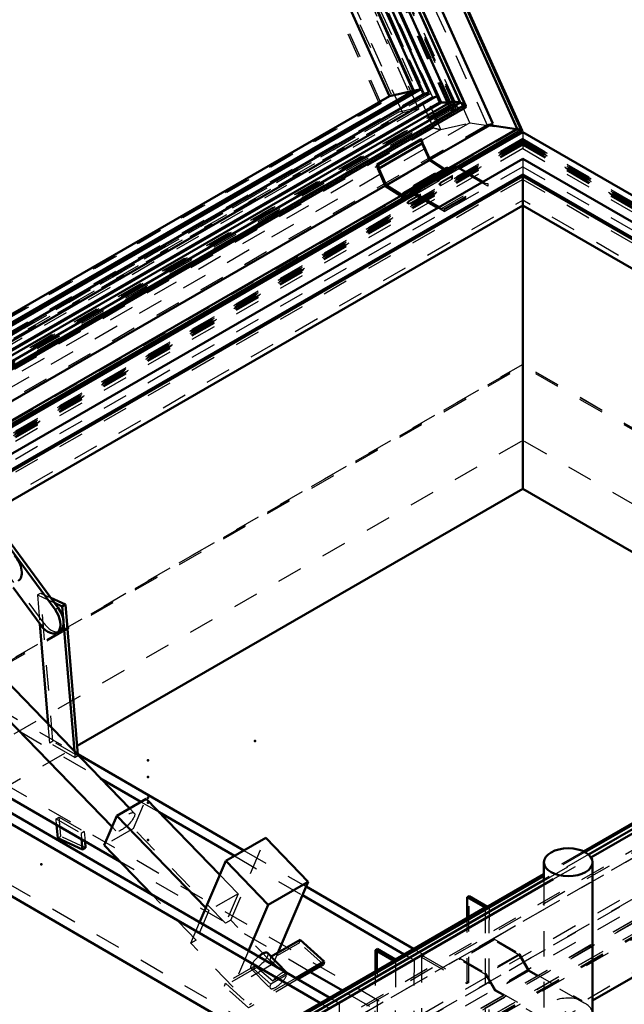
# Model space of a CAD drawing. Header units: millimetres. Extents: x 0 to 428, y 0 to 298.
# Tile 40 of 43: x 344 to 368, y 138 to 176. Entities that reach past the tile are written whole.
import ezdxf

# ---------------------------------------------------------------- set-up
doc = ezdxf.new("R2010")
doc.units = ezdxf.units.MM
doc.linetypes.add('Dashed', pattern=[2, 1, -1])
for name, color, linetype, lineweight in [('am_0', 7, 'Continuous', 50), ('am_12', 3, 'Continuous', 25), ('am_3', 6, 'Dashed', 25), ('am_6', 2, 'Continuous', 35), ('am_9', 7, 'Continuous', 50)]:
    doc.layers.add(name, color=color, linetype=linetype, lineweight=lineweight)

# ---------------------------------------------------------------- blocks, each defined once
blk = doc.blocks.new('93_FGS30012024025O110U_0_in_120240C2125Y1N4N_300Op0__1203')
at = {"layer": 'am_0'}
for p, q in [((339.072, 161.621), (345.364, 153.065)), ((339.195, 161.692), (345.487, 153.136)), ((344.814, 152.445), (343.717, 153.937)), ((345.198, 153.528), (345.773, 153.263)), ((345.34, 153.336), (345.65, 153.192)), ((345.65, 153.192), (345.773, 153.263)), ((345.65, 153.192), (346.123, 147.501)), ((345.773, 153.263), (346.263, 147.356)), ((345.096, 148.562), (344.769, 152.506)), ((345.436, 152.154), (345.558, 152.225)), ((348.294, 145.258), (342.243, 151.51)), ((342.432, 149.868), (347.602, 144.527)), ((335.803, 149.186), (355.787, 137.599)), ((346.261, 147.378), (352.782, 143.597)), ((353.34, 136.187), (335.797, 146.358)), ((347.156, 146.434), (348.74, 145.515)), ((347.913, 143.163), (342.74, 146.163)), ((342.79, 145.561), (356.155, 137.812)), ((348.941, 145.632), (347.788, 144.966)), ((348.941, 145.632), (351.838, 142.638)), ((349.454, 145.101), (352.414, 143.385)), ((347.293, 143.804), (347.788, 144.966)), ((347.788, 144.966), (351.289, 141.349)), ((345.468, 144.086), (345.425, 144.606)), ((346.444, 143.636), (345.468, 144.086)), ((346.41, 144.035), (346.444, 143.636)), ((346.545, 143.956), (346.566, 143.706)), ((353.642, 144.093), (352.072, 143.188)), ((353.642, 144.093), (355.306, 142.373)), ((346.444, 143.636), (346.566, 143.706)), ((349.177, 141.857), (347.293, 143.804)), ((351.045, 140.775), (352.072, 143.188)), ((352.072, 143.188), (353.737, 141.468)), ((355.306, 142.373), (353.737, 141.468)), ((355.306, 142.373), (354.118, 139.583)), ((355.224, 142.181), (359.449, 139.731)), ((355.079, 141.84), (359.082, 139.519)), ((361.551, 140.944), (361.552, 141.768)), ((361.626, 141.81), (361.552, 141.768)), ((361.552, 141.768), (362.263, 141.356)), ((362.352, 141.389), (361.626, 141.81)), ((353.737, 141.468), (352.967, 139.66)), ((362.263, 141.356), (358.733, 139.317)), ((354.996, 140.09), (353.856, 139.431)), ((354.996, 140.09), (355.939, 139.235)), ((357.946, 138.846), (357.948, 139.687)), ((358.022, 139.73), (357.948, 139.687)), ((357.948, 139.687), (358.674, 139.266)), ((358.733, 139.317), (358.022, 139.73)), ((354.461, 138.812), (353.713, 139.577)), ((355.939, 139.235), (354.817, 138.587)), ((355.906, 139.118), (354.901, 138.538)), ((355.939, 139.235), (355.906, 139.118)), ((354.468, 138.79), (354.473, 138.793)), ((356.65, 138.098), (355.397, 138.824))]:
    blk.add_line(p, q, dxfattribs=at)
blk.add_lwpolyline([(353.359, 139.433), (353.388, 139.457), (353.418, 139.479), (353.447, 139.5), (353.476, 139.52), (353.504, 139.537), (353.531, 139.552), (353.558, 139.565), (353.583, 139.576), (353.606, 139.584), (353.628, 139.59), (353.648, 139.593), (353.666, 139.594), (353.682, 139.593), (353.696, 139.589), (353.707, 139.582), (353.713, 139.577)], dxfattribs=at)
for centre, major_axis, ratio, start_param, end_param in [((343.57, 154.79), (0.347, -0.601), 0.577382, 6.283185, 8.21491), ((345.089, 152.755), (0.347, -0.601), 0.577382, 4.902275, 8.043867), ((345.212, 152.826), (0.347, -0.601), 0.577382, 0, 1.760682), ((354.14, 138.499), (0.321, 0.314), 0.330889, 6.132057, 6.66261)]:
    blk.add_ellipse(centre, major_axis=major_axis, ratio=ratio, start_param=start_param, end_param=end_param, dxfattribs=at)
at = {"layer": 'am_12'}
blk.add_line((345.364, 153.065), (345.487, 153.136), dxfattribs=at)
at = {"layer": 'am_3'}
for p, q in [((344.937, 152.516), (339.254, 160.244)), ((344.675, 153.642), (344.797, 153.713)), ((344.675, 153.642), (344.769, 152.506)), ((344.675, 153.642), (345.34, 153.336)), ((345.281, 147.89), (344.797, 153.713)), ((344.797, 153.713), (345.198, 153.528)), ((344.814, 152.445), (344.937, 152.516)), ((343.028, 149.252), (346.261, 147.378)), ((345.158, 147.819), (345.096, 148.562)), ((359.827, 136.681), (339.475, 148.481)), ((343.967, 148.283), (347.156, 146.434)), ((345.281, 147.89), (345.158, 147.819)), ((346.144, 147.247), (345.158, 147.819)), ((346.266, 147.318), (345.281, 147.89)), ((346.123, 147.501), (346.144, 147.247)), ((346.144, 147.247), (346.266, 147.318)), ((346.263, 147.356), (346.266, 147.318)), ((356.517, 134.77), (336.165, 146.571)), ((348.446, 144.469), (348.941, 145.632)), ((348.74, 145.515), (349.454, 145.101)), ((348.478, 145.067), (348.294, 145.258)), ((345.405, 144.845), (345.527, 144.915)), ((345.405, 144.845), (346.391, 144.273)), ((345.425, 144.606), (345.405, 144.845)), ((345.59, 144.156), (345.527, 144.915)), ((345.527, 144.915), (346.513, 144.344)), ((346.513, 144.344), (346.391, 144.273)), ((346.513, 144.344), (346.545, 143.956)), ((348.446, 144.469), (347.293, 143.804)), ((347.602, 144.527), (347.756, 144.368)), ((352.056, 140.739), (348.446, 144.469)), ((345.468, 144.086), (345.59, 144.156)), ((346.566, 143.706), (345.59, 144.156)), ((346.391, 144.273), (346.41, 144.035)), ((352.264, 140.86), (353.642, 144.093)), ((352.782, 143.597), (355.224, 142.181)), ((355.397, 138.824), (347.913, 143.163)), ((352.414, 143.385), (355.079, 141.84)), ((351.838, 142.638), (352.551, 141.902)), ((350.903, 140.074), (349.177, 141.857)), ((352.551, 141.902), (351.399, 141.237)), ((352.551, 141.902), (352.056, 140.739)), ((361.619, 138.417), (361.626, 141.81)), ((351.399, 141.237), (350.903, 140.074)), ((351.289, 141.349), (351.399, 141.237)), ((358.733, 139.232), (362.41, 141.355)), ((362.263, 141.356), (362.252, 135.275)), ((362.41, 141.355), (362.352, 141.389)), ((362.41, 141.355), (362.399, 135.275)), ((352.264, 140.86), (352.056, 140.739)), ((353.929, 139.14), (352.264, 140.86)), ((361.546, 138.374), (361.551, 140.944)), ((350.695, 139.954), (351.045, 140.775)), ((350.903, 140.074), (350.695, 139.954)), ((354.962, 139.973), (354.996, 140.09)), ((352.36, 138.234), (350.695, 139.954)), ((352.967, 139.66), (352.36, 138.234)), ((354.962, 139.973), (353.807, 139.306)), ((355.906, 139.118), (354.962, 139.973)), ((358.022, 139.73), (358.015, 136.336)), ((359.449, 139.731), (359.833, 139.509)), ((353.807, 139.306), (354.467, 138.708)), ((353.856, 139.431), (353.829, 139.416)), ((354.473, 138.793), (353.829, 139.416)), ((354.118, 139.583), (353.929, 139.14)), ((358.674, 139.266), (358.733, 139.232)), ((358.733, 139.317), (358.721, 133.237)), ((359.082, 139.519), (359.465, 139.297)), ((359.465, 139.297), (359.46, 136.469)), ((359.465, 139.297), (359.833, 139.509)), ((359.759, 139.41), (359.754, 136.723)), ((359.833, 139.452), (359.759, 139.41)), ((359.759, 139.41), (361.546, 138.374)), ((359.833, 139.509), (359.833, 139.452)), ((359.833, 139.452), (361.619, 138.417)), ((353.175, 138.941), (352.02, 138.274)), ((353.221, 139.065), (352.054, 138.391)), ((353.929, 139.14), (352.36, 138.234)), ((353.068, 138.953), (353.819, 138.185)), ((353.835, 138.343), (353.175, 138.941)), ((353.221, 139.065), (353.918, 138.473)), ((358.733, 139.232), (358.721, 133.152)), ((354.901, 138.538), (352.963, 137.42)), ((354.817, 138.587), (352.997, 137.536)), ((354.467, 138.708), (353.835, 138.343)), ((353.918, 138.473), (354.468, 138.79)), ((357.942, 136.294), (357.946, 138.846)), ((352.02, 138.274), (352.054, 138.391)), ((352.963, 137.42), (352.02, 138.274)), ((352.054, 138.391), (352.997, 137.536)), ((361.619, 138.417), (361.546, 138.374)), ((356.155, 137.812), (356.523, 137.598)), ((359.46, 136.469), (356.65, 138.098)), ((355.787, 137.599), (356.155, 137.386)), ((356.523, 137.598), (356.155, 137.386)), ((356.523, 137.598), (356.517, 134.77))]:
    blk.add_line(p, q, dxfattribs=at)
for points in [[(353.057, 138.971), (353.054, 138.984), (353.053, 139.001), (353.054, 139.019), (353.058, 139.039), (353.065, 139.06), (353.074, 139.083), (353.086, 139.108), (353.099, 139.134), (353.116, 139.161), (353.134, 139.188), (353.154, 139.217), (353.176, 139.245), (353.199, 139.274), (353.224, 139.302), (353.25, 139.331), (353.278, 139.359), (353.306, 139.386), (353.335, 139.412), (353.359, 139.433)], [(353.713, 139.577), (353.721, 139.567), (353.726, 139.554), (353.728, 139.54), (353.728, 139.523), (353.726, 139.504), (353.721, 139.483), (353.713, 139.461), (353.703, 139.437), (353.691, 139.412), (353.676, 139.386), (353.659, 139.359), (353.64, 139.331), (353.619, 139.302), (353.597, 139.274), (353.573, 139.245), (353.547, 139.217), (353.52, 139.188), (353.493, 139.161), (353.464, 139.134), (353.435, 139.108), (353.406, 139.083), (353.376, 139.06), (353.347, 139.039), (353.318, 139.019), (353.289, 139.001), (353.274, 138.992)], [(353.829, 139.416), (353.828, 139.394), (353.825, 139.37), (353.819, 139.345), (353.811, 139.319), (353.807, 139.306)], [(353.068, 138.953), (353.061, 138.963), (353.057, 138.971)], [(353.274, 138.992), (353.247, 138.977), (353.221, 138.964), (353.196, 138.953), (353.173, 138.945), (353.151, 138.94), (353.131, 138.937), (353.113, 138.936), (353.097, 138.938), (353.084, 138.942), (353.073, 138.949), (353.068, 138.953)], [(353.175, 138.941), (353.182, 138.967), (353.19, 138.994), (353.201, 139.022), (353.214, 139.051), (353.221, 139.065)]]:
    blk.add_lwpolyline(points, dxfattribs=at)
for centre, major_axis, ratio, start_param, end_param in [((345.212, 152.826), (0.347, -0.601), 0.577382, 4.902275, 6.283185), ((354.14, 138.499), (0.321, 0.314), 0.330889, 2.38525, 5.72274), ((354.14, 138.499), (0.321, 0.314), 0.330889, 0.379425, 1.975933)]:
    blk.add_ellipse(centre, major_axis=major_axis, ratio=ratio, start_param=start_param, end_param=end_param, dxfattribs=at)
blk.add_ellipse((348.117, 144.718), major_axis=(0.361, 0.35), ratio=0.325058, dxfattribs=at)
at = {"layer": 'am_6'}
for tag, p, flags in [('NB', (367.41, 175.283), 8), ('NN', (367.41, 174.783), 8), ('NT', (367.41, 174.283), 8), ('NBSYN', (367.41, 173.783), 8), ('LINA', (367.41, 173.283), 8), ('CATALOG', (367.41, 172.783), 8), ('IDNR', (367.41, 172.283), 8), ('PN', (367.41, 171.783), 8), ('LODLEVEL', (367.41, 171.283), 8), ('L', (367.41, 170.783), 8), ('W', (367.41, 170.283), 8), ('DP', (367.41, 169.783), 8), ('OP', (367.41, 169.283), 8), ('OC', (367.41, 168.783), 8), ('BA', (367.41, 168.283), 8), ('ExcludeFromBOM', (367.41, 167.283), 8), ('PSOL_0', (367.41, 166.783), 9), ('PSOL_1', (367.41, 166.283), 9), ('PSOL_2', (367.41, 165.783), 9), ('PSOL_3', (367.41, 165.283), 9)]:
    blk.add_attdef(tag, p, '', height=0.5, dxfattribs=dict(at, flags=flags))
blk = doc.blocks.new('96_FGS300120240133U_0_in_120240C2125Y1N4N_300Op0__1203')
at = {"layer": 'am_0'}
for p, q in [((364.569, 143.137), (364.569, 142.434)), ((366.476, 137.191), (366.476, 143.137))]:
    blk.add_line(p, q, dxfattribs=at)
blk.add_ellipse((365.522, 143.137), major_axis=(0.954, 0), ratio=0.577288, dxfattribs=at)
blk.add_ellipse((365.522, 137.191), major_axis=(0.954, 0), ratio=0.577288, start_param=3.977182, end_param=6.283185, dxfattribs=at)
at = {"layer": 'am_3'}
for p, q in [((364.569, 142.434), (364.569, 137.248)), ((362.593, 140.127), (361.269, 139.363)), ((362.593, 140.071), (361.269, 139.306)), ((362.593, 140.071), (362.593, 140.127)), ((362.593, 140.127), (363.615, 139.538)), ((363.594, 139.493), (362.593, 140.071)), ((361.269, 139.363), (362.291, 138.773)), ((361.269, 139.306), (361.269, 139.363)), ((362.27, 138.729), (361.269, 139.306)), ((363.594, 139.493), (362.27, 138.729)), ((363.615, 139.538), (362.291, 138.773)), ((363.962, 138.856), (363.594, 139.493)), ((363.615, 139.538), (363.982, 138.901)), ((363.982, 138.901), (362.658, 138.136)), ((363.982, 138.901), (366.056, 137.704)), ((362.638, 138.092), (362.27, 138.729)), ((362.291, 138.773), (362.658, 138.136)), ((363.962, 138.856), (362.638, 138.092)), ((366.056, 137.647), (363.962, 138.856)), ((362.658, 138.136), (364.732, 136.939)), ((364.732, 136.883), (362.638, 138.092)), ((366.056, 137.647), (366.056, 137.704)), ((364.732, 136.883), (364.732, 136.939))]:
    blk.add_line(p, q, dxfattribs=at)
for centre, major_axis, start_param, end_param in [((365.522, 137.248), (-0.954, 0), 4.117973, 6.877601), ((365.522, 137.191), (0.954, 0), 0, 0.976381), ((365.522, 137.191), (0.954, 0), 3.736008, 3.977182)]:
    blk.add_ellipse(centre, major_axis=major_axis, ratio=0.577288, start_param=start_param, end_param=end_param, dxfattribs=at)
at = {"layer": 'am_6'}
for tag, p, flags in [('NB', (371.476, 143.687), 8), ('NN', (371.476, 143.187), 8), ('NT', (371.476, 142.687), 8), ('NBSYN', (371.476, 142.187), 8), ('LINA', (371.476, 141.687), 8), ('CATALOG', (371.476, 141.187), 8), ('IDNR', (371.476, 140.687), 8), ('PN', (371.476, 140.187), 8), ('LODLEVEL', (371.476, 139.687), 8), ('L', (371.476, 139.187), 8), ('W', (371.476, 138.687), 8), ('PPATH', (371.476, 138.187), 8), ('ExcludeFromBOM', (371.476, 137.187), 8), ('PSOL_0', (371.476, 136.687), 9), ('PSOL_1', (371.476, 136.187), 9), ('PSOL_2', (371.476, 135.687), 9)]:
    blk.add_attdef(tag, p, '', height=0.5, dxfattribs=dict(at, flags=flags))
blk = doc.blocks.new('99_Flat_Glass_Skylight_300120240_13_0_in_120240C2125Y1N4N_300Op0__1203')
at = {"layer": 'am_0'}
for p, q in [((396.003, 160.58), (366.315, 143.442)), ((366.415, 143.33), (396.15, 160.495)), ((366.476, 137.702), (396.15, 154.833)), ((364.787, 142.56), (335.1, 125.422)), ((335.2, 125.31), (364.936, 142.476))]:
    blk.add_line(p, q, dxfattribs=at)
at = {"layer": 'am_3'}
for p, q in [((396.599, 155.262), (334.317, 119.307)), ((366.315, 143.442), (364.787, 142.56)), ((364.936, 142.476), (366.415, 143.33)), ((364.936, 136.813), (366.476, 137.702))]:
    blk.add_line(p, q, dxfattribs=at)
at = {"layer": 'am_6'}
for tag, p, flags in [('NB', (401.903, 172.974), 8), ('NN', (401.903, 172.474), 8), ('NT', (401.903, 171.974), 8), ('NBSYN', (401.903, 171.474), 8), ('LINA', (401.903, 170.974), 8), ('CATALOG', (401.903, 170.474), 8), ('IDNR', (401.903, 169.974), 8), ('PN', (401.903, 169.474), 8), ('LODLEVEL', (401.903, 168.974), 8), ('L', (401.903, 168.474), 8), ('W', (401.903, 167.974), 8), ('PPATH', (401.903, 167.474), 8), ('ExcludeFromBOM', (401.903, 166.474), 8), ('PSOL_0', (401.903, 165.974), 9), ('PSOL_1', (401.903, 165.474), 9), ('PSOL_2', (401.903, 164.974), 9)]:
    blk.add_attdef(tag, p, '', height=0.5, dxfattribs=dict(at, flags=flags))
blk = doc.blocks.new('101_Flat_Glass_Skylight_300120240_6_0_in_120240C2125Y1N4N_300Op0__1203')
at = {"layer": 'am_0'}
for p, q in [((361.5, 172.854), (346.446, 206.373)), ((360.882, 172.987), (346.141, 205.808)), ((361.275, 172.981), (346.414, 206.07)), ((361.401, 173.054), (346.539, 206.142)), ((360.53, 172.985), (345.861, 205.646)), ((360.53, 172.985), (339.723, 160.974)), ((360.895, 172.995), (339.827, 160.833)), ((361.275, 172.981), (339.947, 160.669)), ((360.879, 172.986), (360.53, 172.985)), ((361.474, 172.891), (361.4, 173.058)), ((361.401, 173.054), (361.4, 173.058)), ((361.472, 172.894), (340.051, 160.527)), ((340.105, 160.454), (361.481, 172.794)), ((361.474, 172.891), (361.472, 172.894))]:
    blk.add_line(p, q, dxfattribs=at)
for points in [[(361.275, 172.981), (361.23, 172.991), (361.186, 172.999), (361.144, 173.006), (361.104, 173.011), (361.066, 173.014), (361.031, 173.016), (360.999, 173.016), (360.97, 173.014), (360.944, 173.011), (360.922, 173.006), (360.904, 172.999), (360.889, 172.991), (360.883, 172.986)], [(361.472, 172.894), (361.467, 172.899), (361.46, 172.905), (361.452, 172.91), (361.442, 172.916), (361.432, 172.922), (361.422, 172.928), (361.41, 172.934), (361.397, 172.94), (361.384, 172.946), (361.371, 172.951), (361.357, 172.957), (361.342, 172.962), (361.328, 172.967), (361.313, 172.971), (361.299, 172.975), (361.284, 172.979), (361.275, 172.981)], [(361.474, 172.891), (361.488, 172.875), (361.498, 172.859), (361.5, 172.854)], [(361.5, 172.854), (361.505, 172.84), (361.506, 172.827), (361.502, 172.815), (361.494, 172.804), (361.483, 172.795), (361.481, 172.794)]]:
    blk.add_lwpolyline(points, dxfattribs=at)
at = {"layer": 'am_3'}
for p, q in [((361.124, 172.802), (346.107, 206.236)), ((360.824, 172.854), (345.938, 205.997)), ((360.944, 172.882), (346.059, 206.025)), ((360.883, 172.986), (305.73, 141.147)), ((360.883, 172.986), (360.879, 172.986)), ((360.883, 172.986), (360.882, 172.987)), ((360.824, 172.854), (305.45, 140.888)), ((361.124, 172.802), (305.522, 140.704)), ((360.944, 172.882), (305.571, 140.916)), ((360.824, 172.854), (360.944, 172.882))]:
    blk.add_line(p, q, dxfattribs=at)
blk.add_lwpolyline([(361.481, 172.794), (361.465, 172.786), (361.445, 172.78), (361.421, 172.776), (361.394, 172.773), (361.363, 172.773), (361.33, 172.773), (361.293, 172.776), (361.254, 172.78), (361.213, 172.786), (361.17, 172.793), (361.126, 172.802), (361.124, 172.802)], dxfattribs=at)
at = {"layer": 'am_6'}
for tag, p, flags in [('NB', (366.506, 206.448), 8), ('NN', (366.506, 205.948), 8), ('NT', (366.506, 205.448), 8), ('NBSYN', (366.506, 204.948), 8), ('LINA', (366.506, 204.448), 8), ('CATALOG', (366.506, 203.948), 8), ('IDNR', (366.506, 203.448), 8), ('PN', (366.506, 202.948), 8), ('LODLEVEL', (366.506, 202.448), 8), ('L', (366.506, 201.948), 8), ('W', (366.506, 201.448), 8), ('PPATH', (366.506, 200.948), 8), ('ExcludeFromBOM', (366.506, 199.948), 8), ('PSOL_0', (366.506, 199.448), 9), ('PSOL_1', (366.506, 198.948), 9), ('PSOL_2', (366.506, 198.448), 9)]:
    blk.add_attdef(tag, p, '', height=0.5, dxfattribs=dict(at, flags=flags))
blk = doc.blocks.new('102_Flat_Glass_Skylight_300120240_12_0_in_120240C2125Y1N4N_300Op0__1203')
at = {"layer": 'am_0'}
for p, q in [((360.368, 173.253), (346.027, 205.185)), ((360.051, 173.395), (345.941, 204.811)), ((360.051, 173.395), (339.369, 161.455)), ((360.051, 173.395), (360.012, 173.386)), ((360.368, 173.253), (339.536, 161.227))]:
    blk.add_line(p, q, dxfattribs=at)
at = {"layer": 'am_3'}
for p, q in [((360.186, 173.211), (345.844, 205.142)), ((359.869, 173.352), (345.758, 204.769)), ((359.869, 173.352), (305.847, 142.166)), ((360.012, 173.386), (359.869, 173.352)), ((360.186, 173.211), (305.761, 141.792)), ((360.186, 173.211), (360.368, 173.253))]:
    blk.add_line(p, q, dxfattribs=at)
at = {"layer": 'am_6'}
for tag, p, flags in [('NB', (365.368, 205.185), 8), ('NN', (365.368, 204.685), 8), ('NT', (365.368, 204.185), 8), ('NBSYN', (365.368, 203.685), 8), ('LINA', (365.368, 203.185), 8), ('CATALOG', (365.368, 202.685), 8), ('IDNR', (365.368, 202.185), 8), ('PN', (365.368, 201.685), 8), ('LODLEVEL', (365.368, 201.185), 8), ('L', (365.368, 200.685), 8), ('W', (365.368, 200.185), 8), ('PPATH', (365.368, 199.685), 8), ('ExcludeFromBOM', (365.368, 198.685), 8), ('PSOL_0', (365.368, 198.185), 9), ('PSOL_1', (365.368, 197.685), 9), ('PSOL_2', (365.368, 197.185), 9)]:
    blk.add_attdef(tag, p, '', height=0.5, dxfattribs=dict(at, flags=flags))
blk = doc.blocks.new('103_Flat_Glass_Skylight_300120240_5_0_in_120240C2125Y1N4N_300Op0__1203')
at = {"layer": 'am_0'}
for p, q in [((359.453, 173.444), (345.58, 204.332)), ((359.735, 173.509), (345.827, 204.475)), ((359.453, 173.444), (339.16, 161.729)), ((359.735, 173.509), (339.216, 161.663)), ((359.735, 173.509), (359.453, 173.444))]:
    blk.add_line(p, q, dxfattribs=at)
at = {"layer": 'am_3'}
for p, q in [((359.839, 173.272), (345.649, 204.864)), ((360.121, 173.337), (345.931, 204.93)), ((360.121, 173.337), (305.96, 142.071)), ((359.839, 173.272), (360.121, 173.337)), ((359.839, 173.272), (305.679, 142.006))]:
    blk.add_line(p, q, dxfattribs=at)
at = {"layer": 'am_6'}
for tag, p, flags in [('NB', (365.121, 204.93), 8), ('NN', (365.121, 204.43), 8), ('NT', (365.121, 203.93), 8), ('NBSYN', (365.121, 203.43), 8), ('LINA', (365.121, 202.93), 8), ('CATALOG', (365.121, 202.43), 8), ('IDNR', (365.121, 201.93), 8), ('PN', (365.121, 201.43), 8), ('LODLEVEL', (365.121, 200.93), 8), ('L', (365.121, 200.43), 8), ('W', (365.121, 199.93), 8), ('PPATH', (365.121, 199.43), 8), ('ExcludeFromBOM', (365.121, 198.43), 8), ('PSOL_0', (365.121, 197.93), 9), ('PSOL_1', (365.121, 197.43), 9), ('PSOL_2', (365.121, 196.93), 9)]:
    blk.add_attdef(tag, p, '', height=0.5, dxfattribs=dict(at, flags=flags))
blk = doc.blocks.new('104_FGS3001202402O4U_0_in_120240C2125Y1N4N_300Op0__1203')
at = {"layer": 'am_3'}
for p, q in [((344.23, 205.246), (358.884, 172.621)), ((344.888, 205.399), (359.541, 172.773)), ((358.884, 172.621), (303.914, 140.888)), ((359.541, 172.773), (304.572, 141.04)), ((358.884, 172.621), (359.541, 172.773))]:
    blk.add_line(p, q, dxfattribs=at)
at = {"layer": 'am_6'}
for tag, p, flags in [('NB', (364.541, 205.399), 8), ('NN', (364.541, 204.899), 8), ('NT', (364.541, 204.399), 8), ('NBSYN', (364.541, 203.899), 8), ('LINA', (364.541, 203.399), 8), ('CATALOG', (364.541, 202.899), 8), ('IDNR', (364.541, 202.399), 8), ('PN', (364.541, 201.899), 8), ('LODLEVEL', (364.541, 201.399), 8), ('L', (364.541, 200.899), 8), ('W', (364.541, 200.399), 8), ('TG', (364.541, 199.899), 8), ('TG1', (364.541, 199.399), 8), ('OC', (364.541, 198.899), 8), ('PPATH', (364.541, 198.399), 8), ('ExcludeFromBOM', (364.541, 197.399), 8), ('PSOL_0', (364.541, 196.899), 9), ('PSOL_1', (364.541, 196.399), 9), ('PSOL_2', (364.541, 195.899), 9), ('PSOL_3', (364.541, 195.399), 9)]:
    blk.add_attdef(tag, p, '', height=0.5, dxfattribs=dict(at, flags=flags))
blk = doc.blocks.new('105_FGS30012024025O33U_0_in_120240C2125Y1N4N_300Op0__1203')
at = {"layer": 'am_0'}
for p, q in [((363.716, 171.886), (347.065, 208.959)), ((363.515, 171.953), (346.986, 208.755)), ((362.555, 172.166), (346.495, 207.923)), ((360.513, 172.993), (345.854, 205.631)), ((359.434, 173.452), (345.567, 204.325)), ((358.5, 173.236), (344.749, 203.853)), ((359.434, 173.452), (339.149, 161.742)), ((359.434, 173.452), (358.5, 173.236)), ((358.5, 173.236), (338.954, 161.953)), ((360.483, 172.986), (339.709, 160.993)), ((360.513, 172.993), (339.714, 160.986)), ((360.483, 172.986), (360.364, 173.251)), ((360.513, 172.993), (360.483, 172.986)), ((362.555, 172.166), (360.089, 170.743)), ((363.515, 171.953), (360.828, 170.402)), ((361.199, 170.429), (363.714, 171.88)), ((363.488, 171.938), (362.439, 172.099)), ((363.653, 171.918), (363.515, 171.953)), ((358.01, 170.553), (359.726, 171.543)), ((358.058, 170.538), (359.774, 171.529)), ((358.084, 170.397), (359.8, 171.388)), ((359.726, 171.543), (359.774, 171.529)), ((359.774, 171.529), (359.8, 171.388)), ((359.8, 171.388), (360.092, 170.737)), ((358.376, 169.746), (360.092, 170.737)), ((360.092, 170.737), (360.667, 170.365)), ((358.01, 170.553), (358.058, 170.538)), ((358.038, 170.4), (358.01, 170.553)), ((358.349, 169.706), (358.038, 170.4)), ((358.058, 170.538), (358.084, 170.397)), ((358.084, 170.397), (358.376, 169.746)), ((360.755, 170.416), (360.363, 170.189)), ((360.426, 170.116), (360.433, 170.12)), ((358.338, 169.732), (340.749, 159.578)), ((359.094, 169.224), (358.349, 169.706)), ((358.376, 169.746), (359.097, 169.279)), ((359.431, 169.651), (359.039, 169.425)), ((359.446, 169.657), (359.48, 169.676)), ((358.95, 169.317), (341.145, 159.039)), ((341.242, 158.908), (359.103, 169.219)), ((359.064, 169.329), (359.017, 169.342)), ((359.064, 169.329), (359.109, 169.355)), ((359.16, 169.215), (359.261, 169.273))]:
    blk.add_line(p, q, dxfattribs=at)
for points in [[(363.716, 171.886), (363.715, 171.888), (363.714, 171.89), (363.712, 171.891), (363.71, 171.893), (363.708, 171.895), (363.705, 171.897), (363.702, 171.899), (363.698, 171.901), (363.695, 171.903), (363.691, 171.905), (363.687, 171.907), (363.682, 171.908), (363.678, 171.91), (363.673, 171.912), (363.669, 171.913), (363.664, 171.915), (363.659, 171.916), (363.654, 171.918), (363.653, 171.918)], [(363.714, 171.88), (363.715, 171.881), (363.716, 171.882), (363.717, 171.884), (363.717, 171.885), (363.716, 171.886), (363.716, 171.886)]]:
    blk.add_lwpolyline(points, dxfattribs=at)
for centre, major_axis, start_param, end_param in [((360.816, 170.311), (0.061, -0.105), 1.472043, 3.141593), ((360.423, 170.084), (-0.061, 0.105), 4.613636, 6.465962), ((360.423, 170.084), (-0.026, 0.045), 4.48026, 5.737765), ((359.492, 169.546), (-0.061, 0.105), 4.613636, 6.283185), ((359.099, 169.32), (0.061, -0.105), 5.43681, 10.473279), ((359.099, 169.32), (0.026, -0.045), 5.43681, 10.473279)]:
    blk.add_ellipse(centre, major_axis=major_axis, ratio=0.577382, start_param=start_param, end_param=end_param, dxfattribs=at)
at = {"layer": 'am_12'}
for p, q in [((363.653, 171.918), (347.052, 208.88)), ((363.653, 171.918), (361.136, 170.465)), ((359.043, 169.257), (341.204, 158.959)), ((359.097, 169.279), (359.136, 169.301))]:
    blk.add_line(p, q, dxfattribs=at)
at = {"layer": 'am_3'}
for p, q in [((363.688, 171.88), (347.036, 208.953)), ((363.544, 171.929), (346.982, 208.804)), ((362.349, 172.084), (346.261, 207.903)), ((361.656, 172.193), (345.849, 207.386)), ((360.521, 171.93), (344.714, 207.123)), ((360.227, 171.993), (344.561, 206.873)), ((361.113, 172.726), (346.017, 206.338)), ((360.864, 172.864), (345.978, 206.006)), ((360.913, 172.892), (346.027, 206.034)), ((360.944, 172.882), (346.059, 206.025)), ((360.953, 172.901), (346.068, 206.044)), ((361.088, 172.979), (346.202, 206.121)), ((359.657, 172.722), (344.919, 205.535)), ((359.022, 172.575), (344.284, 205.388)), ((360.364, 173.251), (346.022, 205.183)), ((358.106, 172.936), (343.986, 204.372)), ((358.173, 172.952), (344.054, 204.388)), ((358.106, 172.936), (304.068, 141.741)), ((358.173, 172.952), (304.135, 141.757)), ((358.173, 172.952), (358.106, 172.936)), ((361.048, 172.97), (360.913, 172.892)), ((360.953, 172.901), (361.088, 172.979)), ((361.088, 172.979), (361.048, 172.97)), ((361.048, 172.97), (361.076, 172.907)), ((359.022, 172.575), (303.905, 140.757)), ((359.657, 172.722), (304.541, 140.904)), ((361.113, 172.726), (305.372, 140.547)), ((360.864, 172.864), (305.49, 140.897)), ((360.892, 172.801), (305.518, 140.835)), ((360.932, 172.81), (305.558, 140.844)), ((360.944, 172.882), (305.571, 140.916)), ((361.01, 172.638), (305.636, 140.672)), ((359.657, 172.722), (359.022, 172.575)), ((360.944, 172.882), (360.864, 172.864)), ((360.892, 172.801), (360.932, 172.81)), ((360.969, 172.629), (360.892, 172.801)), ((360.913, 172.892), (360.953, 172.901)), ((360.932, 172.81), (361.01, 172.638)), ((361.076, 172.907), (360.941, 172.829)), ((360.981, 172.839), (360.941, 172.829)), ((361.018, 172.657), (360.941, 172.829)), ((360.969, 172.629), (361.018, 172.657)), ((361.01, 172.638), (360.969, 172.629)), ((361.116, 172.917), (360.981, 172.839)), ((361.059, 172.667), (360.981, 172.839)), ((361.018, 172.657), (361.059, 172.667)), ((361.194, 172.744), (361.059, 172.667)), ((361.076, 172.907), (361.116, 172.917)), ((361.194, 172.744), (361.113, 172.726)), ((361.194, 172.744), (361.116, 172.917)), ((361.656, 172.193), (304.676, 139.299)), ((360.521, 171.93), (361.656, 172.193)), ((361.656, 172.193), (363.688, 171.88)), ((362.555, 172.166), (362.335, 172.115)), ((360.227, 171.993), (303.493, 139.241)), ((360.521, 171.93), (303.541, 139.037)), ((362.335, 172.115), (304.914, 138.967)), ((363.688, 171.88), (305.235, 138.136)), ((363.544, 171.929), (305.247, 138.275)), ((362.335, 172.115), (362.378, 172.091)), ((362.349, 172.084), (362.403, 172.105)), ((362.378, 172.091), (362.349, 172.084)), ((362.378, 172.091), (362.403, 172.105)), ((362.439, 172.099), (362.403, 172.105)), ((363.544, 171.929), (363.488, 171.938)), ((363.515, 171.953), (363.544, 171.929)), ((358.038, 170.4), (359.754, 171.39)), ((359.754, 171.39), (359.726, 171.543)), ((360.066, 170.697), (359.754, 171.39)), ((360.089, 170.743), (358.338, 169.732)), ((358.349, 169.706), (360.066, 170.697)), ((360.81, 170.215), (360.066, 170.697)), ((360.828, 170.402), (358.95, 169.317)), ((359.017, 169.342), (360.733, 170.333)), ((361.136, 170.465), (359.043, 169.257)), ((359.103, 169.219), (361.199, 170.429)), ((360.79, 170.356), (360.397, 170.129)), ((360.418, 169.988), (360.81, 170.215)), ((360.421, 170.043), (360.813, 170.269)), ((360.433, 170.12), (360.78, 170.32)), ((360.449, 170.039), (360.842, 170.266)), ((360.667, 170.365), (360.813, 170.269)), ((360.78, 170.32), (360.733, 170.333)), ((360.339, 170.039), (359.408, 169.501)), ((359.412, 169.555), (360.344, 170.093)), ((360.345, 170.105), (359.413, 169.567)), ((359.48, 169.676), (360.351, 170.179)), ((360.339, 170.039), (360.344, 170.093)), ((360.339, 170.039), (360.418, 169.988)), ((360.421, 170.043), (360.344, 170.093)), ((360.345, 170.105), (360.351, 170.179)), ((360.345, 170.105), (360.388, 170.094)), ((360.388, 170.094), (360.426, 170.116)), ((360.484, 169.979), (360.876, 170.205)), ((359.466, 169.591), (359.073, 169.365)), ((359.094, 169.224), (359.486, 169.45)), ((359.109, 169.355), (359.456, 169.556)), ((359.125, 169.275), (359.518, 169.501)), ((359.136, 169.301), (359.489, 169.505)), ((359.261, 169.273), (359.552, 169.441)), ((359.408, 169.501), (359.412, 169.555)), ((359.408, 169.501), (359.486, 169.45)), ((359.489, 169.505), (359.412, 169.555)), ((359.413, 169.567), (359.419, 169.641)), ((359.413, 169.567), (359.456, 169.556)), ((359.419, 169.641), (359.446, 169.657))]:
    blk.add_line(p, q, dxfattribs=at)
for points in [[(360.521, 171.93), (360.511, 171.929), (360.5, 171.928), (360.488, 171.927), (360.475, 171.928), (360.46, 171.929), (360.445, 171.93), (360.428, 171.932), (360.411, 171.935), (360.393, 171.939), (360.375, 171.943), (360.356, 171.948), (360.337, 171.953), (360.318, 171.959), (360.3, 171.965), (360.281, 171.971), (360.262, 171.978), (360.245, 171.985), (360.227, 171.993)], [(363.688, 171.88), (363.692, 171.879), (363.696, 171.879), (363.699, 171.878), (363.703, 171.878), (363.706, 171.878), (363.708, 171.879), (363.711, 171.879), (363.713, 171.88), (363.714, 171.88)]]:
    blk.add_lwpolyline(points, dxfattribs=at)
for centre, major_axis, start_param, end_param in [((360.816, 170.311), (0.061, -0.105), 3.141593, 4.190093), ((360.816, 170.311), (0.026, -0.045), 5.43681, 10.473279), ((360.816, 170.311), (0.061, -0.105), 5.43681, 7.755228), ((360.423, 170.084), (-0.061, 0.105), 0.182777, 0.228402), ((360.423, 170.084), (-0.026, 0.045), 5.737765, 7.331686), ((360.423, 170.084), (-0.061, 0.105), 2.295218, 4.613636), ((360.423, 170.084), (-0.026, 0.045), 2.295218, 4.48026), ((359.492, 169.546), (-0.061, 0.105), 6.283185, 6.511588), ((359.492, 169.546), (-0.026, 0.045), 2.295218, 7.331686), ((359.492, 169.546), (-0.061, 0.105), 2.295218, 4.613636)]:
    blk.add_ellipse(centre, major_axis=major_axis, ratio=0.577382, start_param=start_param, end_param=end_param, dxfattribs=at)
at = {"layer": 'am_6'}
for tag, p, flags in [('NB', (368.717, 208.967), 8), ('NN', (368.717, 208.467), 8), ('NT', (368.717, 207.967), 8), ('NBSYN', (368.717, 207.467), 8), ('LINA', (368.717, 206.967), 8), ('CATALOG', (368.717, 206.467), 8), ('IDNR', (368.717, 205.967), 8), ('PN', (368.717, 205.467), 8), ('LODLEVEL', (368.717, 204.967), 8), ('L', (368.717, 204.467), 8), ('W', (368.717, 203.967), 8), ('DP', (368.717, 203.467), 8), ('OP', (368.717, 202.967), 8), ('OC', (368.717, 202.467), 8), ('ExcludeFromBOM', (368.717, 201.467), 8), ('PSOL_0', (368.717, 200.967), 9), ('PSOL_1', (368.717, 200.467), 9), ('PSOL_2', (368.717, 199.967), 9)]:
    blk.add_attdef(tag, p, '', height=0.5, dxfattribs=dict(at, flags=flags))
blk = doc.blocks.new('106_FGS300120240223U_0_in_120240C2125Y1N4N_300Op0__1203')
at = {"layer": 'am_0'}
for p, q in [((363.733, 171.825), (361.257, 170.396)), ((363.733, 171.825), (372.754, 166.617)), ((363.733, 170.778), (341.817, 158.126)), ((363.733, 170.778), (388.7, 156.365)), ((359.406, 169.483), (361.122, 170.474)), ((361.122, 170.474), (362.164, 169.872)), ((363.733, 170.161), (342.136, 157.693)), ((363.733, 170.098), (342.168, 157.649)), ((360.284, 170.184), (359.475, 169.717)), ((363.733, 170.161), (388.016, 156.143)), ((363.733, 168.938), (363.733, 170.098)), ((363.733, 170.098), (387.908, 156.143)), ((359.261, 169.351), (359.406, 169.483)), ((359.406, 169.483), (360.448, 168.881)), ((359.492, 169.376), (341.276, 158.861)), ((359.43, 169.412), (359.261, 169.259)), ((359.478, 169.384), (359.261, 169.259)), ((359.261, 169.351), (359.261, 169.259)), ((360.399, 168.853), (359.43, 169.412)), ((363.733, 168.938), (342.767, 156.834)), ((363.733, 168.938), (386.903, 155.562)), ((387.908, 156.143), (366.121, 143.565)), ((388.016, 156.143), (366.178, 143.536)), ((364.569, 142.669), (334.906, 125.545)), ((364.569, 142.607), (334.963, 125.516))]:
    blk.add_line(p, q, dxfattribs=at)
for centre, major_axis, start_param, end_param in [((360.362, 170.049), (0.078, -0.135), 1.494038, 3.141593), ((359.553, 169.582), (-0.078, 0.135), 4.63563, 6.994386), ((359.553, 169.582), (-0.0433, 0.0751), 4.573917, 6.659624)]:
    blk.add_ellipse(centre, major_axis=major_axis, ratio=0.577382, start_param=start_param, end_param=end_param, dxfattribs=at)
at = {"layer": 'am_3'}
for p, q in [((363.733, 171.825), (363.733, 171.174)), ((363.733, 171.505), (304.969, 137.581)), ((363.784, 171.416), (305.18, 137.585)), ((363.645, 171.386), (305.18, 137.635)), ((363.829, 171.46), (305.504, 137.79)), ((363.688, 171.438), (305.585, 137.895)), ((363.637, 171.493), (305.638, 138.01)), ((363.688, 171.455), (305.655, 137.953)), ((363.733, 171.568), (306.263, 138.392)), ((363.637, 171.493), (363.688, 171.455)), ((363.682, 171.493), (363.637, 171.46)), ((363.637, 171.46), (363.637, 171.493)), ((363.637, 171.46), (392.541, 154.774)), ((363.645, 171.389), (363.682, 171.416)), ((363.645, 171.389), (363.696, 171.359)), ((363.645, 171.386), (363.645, 171.389)), ((363.696, 171.348), (363.645, 171.386)), ((363.733, 171.548), (363.682, 171.51)), ((363.682, 171.51), (363.733, 171.481)), ((363.682, 171.51), (363.682, 171.493)), ((363.682, 171.493), (363.733, 171.464)), ((363.733, 171.437), (363.682, 171.407)), ((363.682, 171.416), (392.865, 154.569)), ((363.682, 171.416), (363.682, 171.407)), ((363.682, 171.407), (363.733, 171.37)), ((363.688, 171.455), (363.688, 171.438)), ((363.688, 171.438), (363.733, 171.404)), ((363.733, 171.387), (363.696, 171.359)), ((363.733, 171.568), (391.782, 155.376)), ((363.733, 171.548), (363.784, 171.51)), ((363.784, 171.51), (363.733, 171.481)), ((363.733, 171.505), (393.076, 154.566)), ((363.784, 171.493), (363.733, 171.464)), ((363.778, 171.438), (363.733, 171.404)), ((363.733, 171.437), (363.784, 171.407)), ((363.784, 171.407), (363.733, 171.37)), ((363.733, 171.387), (363.771, 171.359)), ((363.822, 171.389), (363.771, 171.359)), ((363.771, 171.348), (363.822, 171.386)), ((363.829, 171.493), (363.778, 171.455)), ((363.778, 171.455), (363.778, 171.438)), ((363.778, 171.455), (392.39, 154.938)), ((363.778, 171.438), (392.46, 154.88)), ((363.784, 171.51), (363.784, 171.493)), ((363.784, 171.493), (363.829, 171.46)), ((363.784, 171.416), (363.784, 171.407)), ((363.822, 171.389), (363.784, 171.416)), ((363.822, 171.386), (363.822, 171.389)), ((363.822, 171.386), (392.865, 154.619)), ((363.829, 171.493), (392.407, 154.995)), ((363.829, 171.46), (363.829, 171.493)), ((363.733, 171.31), (305.168, 137.501)), ((363.696, 171.348), (305.198, 137.578)), ((363.733, 171.338), (305.281, 137.594)), ((363.733, 171.174), (306.263, 137.997)), ((363.696, 171.359), (363.696, 171.348)), ((363.733, 171.338), (392.764, 154.579)), ((363.733, 171.31), (392.877, 154.486)), ((363.733, 171.174), (391.782, 154.982)), ((363.771, 171.359), (363.771, 171.348)), ((363.771, 171.348), (392.847, 154.562)), ((363.733, 170.778), (363.733, 170.466)), ((363.733, 170.466), (308.617, 138.648)), ((359.43, 169.412), (361.146, 170.403)), ((361.257, 170.396), (359.492, 169.376)), ((360.523, 170.08), (360.977, 170.342)), ((360.977, 170.25), (360.523, 169.988)), ((360.977, 170.342), (361.122, 170.474)), ((361.146, 170.403), (360.977, 170.25)), ((360.977, 170.342), (360.977, 170.25)), ((362.36, 169.702), (361.146, 170.403)), ((363.733, 170.466), (389.428, 155.633)), ((363.733, 169.962), (310.029, 138.96)), ((360.319, 170.124), (359.51, 169.657)), ((359.596, 169.507), (360.405, 169.974)), ((359.601, 169.51), (360.41, 169.977)), ((359.603, 169.593), (360.412, 170.06)), ((359.631, 169.447), (360.44, 169.914)), ((359.639, 169.453), (360.449, 169.92)), ((359.652, 169.582), (360.461, 170.049)), ((360.41, 169.977), (360.523, 170.08)), ((360.461, 170.049), (360.412, 170.06)), ((360.899, 170.036), (360.445, 169.774)), ((360.523, 169.858), (360.445, 169.774)), ((360.523, 169.988), (360.449, 169.92)), ((360.977, 170.12), (360.523, 169.858)), ((360.523, 169.988), (360.523, 170.08)), ((360.523, 169.729), (360.977, 169.991)), ((360.523, 169.729), (360.523, 169.858)), ((360.899, 170.036), (360.977, 170.12)), ((360.977, 169.991), (360.899, 170.036)), ((360.977, 169.991), (360.977, 170.12)), ((362.164, 169.872), (362.262, 169.815)), ((363.733, 170.161), (363.733, 170.098)), ((363.733, 169.962), (388.016, 155.944)), ((359.261, 169.351), (359.714, 169.613)), ((359.714, 169.521), (359.478, 169.384)), ((359.714, 169.613), (359.601, 169.51)), ((359.603, 169.593), (359.652, 169.582)), ((359.639, 169.453), (359.714, 169.521)), ((359.714, 169.521), (359.714, 169.613)), ((360.445, 169.774), (360.523, 169.729)), ((360.546, 168.824), (362.262, 169.815)), ((360.641, 168.811), (362.358, 169.801)), ((360.644, 168.768), (362.36, 169.759)), ((360.644, 168.711), (362.36, 169.702)), ((362.262, 169.815), (362.358, 169.801)), ((362.358, 169.801), (362.36, 169.759)), ((362.36, 169.759), (362.36, 169.702)), ((359.636, 169.307), (359.183, 169.045)), ((359.261, 169.129), (359.183, 169.045)), ((359.714, 169.391), (359.261, 169.129)), ((359.261, 169), (359.714, 169.262)), ((359.261, 169), (359.261, 169.129)), ((359.636, 169.307), (359.714, 169.391)), ((359.714, 169.262), (359.636, 169.307)), ((359.714, 169.262), (359.714, 169.391)), ((359.183, 169.045), (359.261, 169)), ((360.644, 168.711), (360.399, 168.853)), ((360.448, 168.881), (360.546, 168.824)), ((360.546, 168.824), (360.641, 168.811)), ((360.641, 168.811), (360.644, 168.768)), ((360.644, 168.768), (360.644, 168.711)), ((388.016, 155.944), (334.312, 124.942)), ((389.428, 155.944), (334.312, 124.126)), ((389.428, 155.633), (334.312, 123.815)), ((391.782, 155.633), (334.312, 122.456)), ((391.782, 155.376), (334.312, 122.2)), ((392.541, 154.885), (334.216, 121.215)), ((387.908, 154.982), (334.312, 124.041)), ((391.782, 154.982), (334.312, 121.805)), ((392.39, 154.886), (334.357, 121.384)), ((392.46, 154.828), (334.357, 121.286)), ((392.407, 154.884), (334.408, 121.402)), ((392.865, 154.628), (334.261, 120.797)), ((392.764, 154.579), (334.312, 120.835)), ((393.076, 154.566), (334.312, 120.643)), ((392.877, 154.486), (334.312, 120.677)), ((392.847, 154.519), (334.349, 120.749)), ((392.865, 154.517), (334.4, 120.767)), ((366.121, 143.565), (364.569, 142.669)), ((366.178, 143.536), (364.569, 142.607))]:
    blk.add_line(p, q, dxfattribs=at)
for centre, major_axis, start_param, end_param in [((360.362, 170.049), (0.078, -0.135), 3.141593, 6.398521), ((360.362, 170.049), (0.0433, -0.0751), 1.397456, 6.395251), ((360.362, 170.049), (0.078, -0.135), 1.248344, 1.494038), ((359.553, 169.582), (-0.078, 0.135), 0.711201, 3.256928), ((359.553, 169.582), (-0.0433, 0.0751), 0.376439, 3.253658), ((359.553, 169.582), (-0.0433, 0.0751), 4.539049, 4.573917), ((359.553, 169.582), (-0.078, 0.135), 4.389937, 4.63563)]:
    blk.add_ellipse(centre, major_axis=major_axis, ratio=0.577382, start_param=start_param, end_param=end_param, dxfattribs=at)
at = {"layer": 'am_6'}
for tag, p, flags in [('NB', (398.076, 171.825), 8), ('NN', (398.076, 171.325), 8), ('NT', (398.076, 170.825), 8), ('NBSYN', (398.076, 170.325), 8), ('LINA', (398.076, 169.825), 8), ('CATALOG', (398.076, 169.325), 8), ('IDNR', (398.076, 168.825), 8), ('PN', (398.076, 168.325), 8), ('LODLEVEL', (398.076, 167.825), 8), ('L', (398.076, 167.325), 8), ('W', (398.076, 166.825), 8), ('DP', (398.076, 166.325), 8), ('ExcludeFromBOM', (398.076, 165.325), 8), ('PSOL_0', (398.076, 164.825), 9), ('PSOL_1', (398.076, 164.325), 9), ('PSOL_2', (398.076, 163.825), 9)]:
    blk.add_attdef(tag, p, '', height=0.5, dxfattribs=dict(at, flags=flags))
blk = doc.blocks.new('107_FGS30012024025101U_0_in_120240C2125Y1N4N_300Op0__1203')
at = {"layer": 'am_0'}
for p, q in [((363.733, 157.81), (363.733, 168.938)), ((346.234, 147.708), (363.733, 157.81)), ((377.265, 149.999), (363.733, 157.81))]:
    blk.add_line(p, q, dxfattribs=at)
at = {"layer": 'am_3'}
for p, q in [((306.974, 137.997), (363.733, 170.763)), ((391.071, 154.982), (363.733, 170.763)), ((363.733, 170.466), (363.733, 170.161)), ((309.768, 137.997), (363.733, 169.151)), ((388.277, 154.982), (363.733, 169.151)), ((296.554, 123.841), (363.733, 162.623)), ((303.477, 127.897), (363.733, 162.682)), ((363.733, 162.691), (303.481, 127.908)), ((394.564, 144.893), (363.733, 162.691)), ((394.568, 144.881), (363.733, 162.682)), ((401.491, 140.826), (363.733, 162.623)), ((302.191, 124.182), (363.733, 159.71)), ((395.854, 141.167), (363.733, 159.71)), ((334.312, 123.828), (388.277, 154.982)), ((334.312, 122.216), (391.071, 154.982)), ((343.148, 145.926), (346.234, 147.708))]:
    blk.add_line(p, q, dxfattribs=at)
at = {"layer": 'am_6'}
for tag, p, flags in [('NB', (406.54, 170.763), 8), ('NN', (406.54, 170.263), 8), ('NT', (406.54, 169.763), 8), ('NBSYN', (406.54, 169.263), 8), ('LINA', (406.54, 168.763), 8), ('CATALOG', (406.54, 168.263), 8), ('IDNR', (406.54, 167.763), 8), ('PN', (406.54, 167.263), 8), ('LODLEVEL', (406.54, 166.763), 8), ('L', (406.54, 166.263), 8), ('W', (406.54, 165.763), 8), ('DP', (406.54, 165.263), 8), ('OP', (406.54, 164.763), 8), ('BA', (406.54, 164.263), 8), ('RT', (406.54, 163.763), 8), ('ExcludeFromBOM', (406.54, 162.763), 8), ('PSOL_0', (406.54, 162.263), 9), ('PSOL_1', (406.54, 161.763), 9), ('PSOL_2', (406.54, 161.263), 9)]:
    blk.add_attdef(tag, p, '', height=0.5, dxfattribs=dict(at, flags=flags))

msp = doc.modelspace()

# ---------------------------------------------------------------- linework, layer by layer
at = {"layer": 'am_9'}
for p in [(353.215, 147.898), (349.022, 147.141), (349.022, 147.141), (349.022, 147.141), (349.022, 147.141), (349.022, 147.141), (349.022, 147.141), (349.022, 147.141), (349.022, 146.489), (349.022, 146.489), (349.022, 146.489), (349.022, 145.677), (349.022, 145.477), (349.022, 144.018), (344.83, 143.057)]:
    msp.add_point(p, dxfattribs=at)

# ---------------------------------------------------------------- block references
for name in ['105_FGS30012024025O33U_0_in_120240C2125Y1N4N_300Op0__1203', '101_Flat_Glass_Skylight_300120240_6_0_in_120240C2125Y1N4N_300Op0__1203', '104_FGS3001202402O4U_0_in_120240C2125Y1N4N_300Op0__1203', '102_Flat_Glass_Skylight_300120240_12_0_in_120240C2125Y1N4N_300Op0__1203', '103_Flat_Glass_Skylight_300120240_5_0_in_120240C2125Y1N4N_300Op0__1203', '93_FGS30012024025O110U_0_in_120240C2125Y1N4N_300Op0__1203', '99_Flat_Glass_Skylight_300120240_13_0_in_120240C2125Y1N4N_300Op0__1203', '106_FGS300120240223U_0_in_120240C2125Y1N4N_300Op0__1203', '107_FGS30012024025101U_0_in_120240C2125Y1N4N_300Op0__1203', '96_FGS300120240133U_0_in_120240C2125Y1N4N_300Op0__1203']:
    msp.add_blockref(name, (0, 0))

doc.saveas('drawing.dxf')
